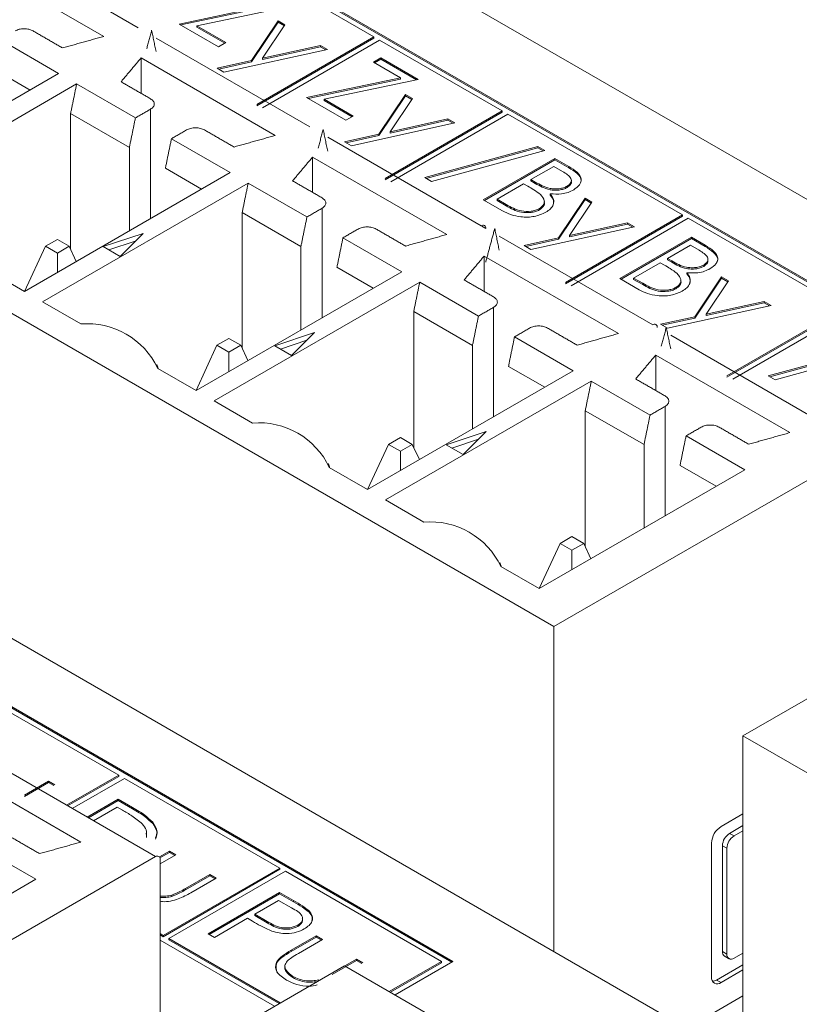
# Model space of a CAD drawing. Header units: inches. Extents: x 0.2 to 16.3, y 0.2 to 11.5.
# Tile 19 of 71: x 2.247 to 2.568, y 2.239 to 2.645. Entities that reach past the tile are written whole.
import ezdxf

# ---------------------------------------------------------------- set-up
doc = ezdxf.new("R2010")
doc.units = ezdxf.units.IN
doc.header["$MEASUREMENT"] = 0

msp = doc.modelspace()

# ---------------------------------------------------------------- linework, layer by layer
at = {"color": 7, "linetype": 'Continuous', "lineweight": 15}
for p, q in [((3.4735517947, 2.0503216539), (2.1795463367, 2.7973351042)), ((2.7415538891, 2.4396232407), (2.1880312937, 2.7591650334)), ((2.7410823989, 2.4393510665), (2.1880312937, 2.7586206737)), ((2.4671031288, 2.3951397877), (1.8756203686, 2.7365955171)), ((2.2324216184, 2.6784719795), (2.2957086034, 2.6419371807)), ((2.3928914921, 2.638180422), (2.3253469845, 2.6771730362)), ((2.28151079, 2.6383479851), (2.2262042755, 2.6702757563)), ((2.3125818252, 2.6434496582), (2.3513815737, 2.6515791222)), ((2.3132736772, 2.6430502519), (2.3513815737, 2.6510347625)), ((2.3586646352, 2.65086362), (2.3198648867, 2.6427341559)), ((2.3288241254, 2.6340731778), (2.3125818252, 2.6434496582)), ((2.3198648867, 2.6427341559), (2.3318459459, 2.6358176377)), ((2.3198648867, 2.6421897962), (2.3198648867, 2.6427341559)), ((2.3198648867, 2.6421897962), (2.3313744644, 2.6355454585)), ((2.3423869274, 2.6283627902), (2.3533764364, 2.6447579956)), ((2.3423869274, 2.6278184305), (2.3533764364, 2.6442136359)), ((2.3562271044, 2.6431123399), (2.3470258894, 2.6293849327)), ((2.3533764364, 2.6447579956), (2.3562271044, 2.6431123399)), ((2.3533764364, 2.6442136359), (2.3533764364, 2.6447579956)), ((2.3533764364, 2.6442136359), (2.3559640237, 2.6427198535)), ((2.303132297, 2.6376515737), (2.366419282, 2.6011167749)), ((2.3446541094, 2.6103335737), (2.3928914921, 2.638180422)), ((2.3446541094, 2.609789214), (2.3928914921, 2.6376360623)), ((2.3928914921, 2.6376360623), (2.3928914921, 2.638180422)), ((2.2629325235, 2.6230159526), (2.2387127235, 2.6369977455)), ((2.3318459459, 2.6358176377), (2.3288241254, 2.6340731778)), ((2.3952485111, 2.6368197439), (2.3470111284, 2.6089728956)), ((2.3470258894, 2.6293849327), (2.3709171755, 2.6346319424)), ((2.3470258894, 2.628840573), (2.3709171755, 2.6340875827)), ((2.3709171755, 2.6346319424), (2.3737737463, 2.6329828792)), ((2.3709171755, 2.6340875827), (2.3709171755, 2.6346319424)), ((2.3709171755, 2.6340875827), (2.3730907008, 2.6328328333)), ((2.4457515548, 2.6076649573), (2.3952485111, 2.6368197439)), ((2.3522214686, 2.5975275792), (2.2969149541, 2.6294553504)), ((2.2969149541, 2.6148842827), (2.2969149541, 2.6294553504)), ((2.3737737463, 2.6329828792), (2.3310904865, 2.6236063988)), ((2.3470258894, 2.628840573), (2.3470258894, 2.6293849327)), ((2.3926601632, 2.6277494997), (2.3956819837, 2.6294939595)), ((2.3956819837, 2.6294939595), (2.4111688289, 2.6205535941)), ((2.3956819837, 2.6289495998), (2.3956819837, 2.6294939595)), ((2.3282339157, 2.625255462), (2.3423869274, 2.6283627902)), ((2.3310904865, 2.6236063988), (2.3282339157, 2.625255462)), ((2.3289170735, 2.6248610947), (2.3423869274, 2.6278184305)), ((2.3423869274, 2.6278184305), (2.3423869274, 2.6283627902)), ((2.403885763, 2.6212690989), (2.3926601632, 2.6277494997)), ((2.3931316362, 2.6274773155), (2.3956819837, 2.6289495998)), ((2.3956819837, 2.6289495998), (2.4104769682, 2.6204086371)), ((2.1781548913, 2.5740748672), (2.2629325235, 2.6230159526)), ((2.2362262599, 2.6248466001), (2.2511649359, 2.616222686)), ((2.3650860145, 2.6131396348), (2.403885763, 2.6212690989)), ((2.403885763, 2.6207247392), (2.403885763, 2.6212690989)), ((2.2703562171, 2.6187303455), (2.1855785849, 2.5697892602)), ((2.2945760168, 2.6047485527), (2.2703562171, 2.6187303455)), ((2.3657778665, 2.6127402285), (2.403885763, 2.6207247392)), ((2.4111688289, 2.6205535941), (2.372369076, 2.6124241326)), ((2.3813283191, 2.603763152), (2.3650860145, 2.6131396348)), ((2.3948911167, 2.5980527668), (2.4058806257, 2.6144479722)), ((2.3948911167, 2.5975084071), (2.4058806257, 2.6139036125)), ((2.4058806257, 2.6144479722), (2.4087312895, 2.6128023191)), ((2.4058806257, 2.6139036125), (2.4058806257, 2.6144479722)), ((2.4058806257, 2.6139036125), (2.408468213, 2.6124098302)), ((3.1529967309, 1.8652691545), (1.8589912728, 2.6122826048)), ((2.372369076, 2.6124241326), (2.3843501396, 2.6055076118)), ((2.372369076, 2.6118797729), (2.372369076, 2.6124241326)), ((2.372369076, 2.6118797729), (2.383878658, 2.6052354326)), ((2.4087312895, 2.6128023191), (2.3995300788, 2.5990749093)), ((2.2678697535, 2.6065792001), (2.2678697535, 2.5506460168)), ((2.2920895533, 2.5925974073), (2.2678697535, 2.6065792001)), ((2.3008123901, 2.6083487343), (2.3008123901, 2.5632427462)), ((2.3843501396, 2.6055076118), (2.3813283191, 2.603763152)), ((2.3975141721, 2.579818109), (2.4457515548, 2.6076649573)), ((2.3975141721, 2.5792737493), (2.4457515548, 2.6071205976)), ((2.4481085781, 2.6063042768), (2.3998711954, 2.5784574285)), ((2.4457515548, 2.6071205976), (2.4457515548, 2.6076649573)), ((2.5200712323, 2.5647611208), (2.4481085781, 2.6063042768)), ((2.4262779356, 2.6026728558), (2.3835946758, 2.5932963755)), ((2.3995300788, 2.5990749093), (2.4234213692, 2.6043219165)), ((2.3995300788, 2.5985305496), (2.4234213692, 2.6037775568)), ((2.4234213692, 2.6043219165), (2.4262779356, 2.6026728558)), ((2.4234213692, 2.6037775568), (2.4234213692, 2.6043219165)), ((2.4234213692, 2.6037775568), (2.4255948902, 2.6025228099)), ((2.3738429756, 2.5968311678), (2.4371299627, 2.5602963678)), ((2.3807381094, 2.5949454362), (2.3948911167, 2.5980527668)), ((2.3814212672, 2.5945510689), (2.3948911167, 2.5975084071)), ((2.3948911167, 2.5975084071), (2.3948911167, 2.5980527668)), ((2.3995300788, 2.5985305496), (2.3995300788, 2.5990749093)), ((2.333643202, 2.5821955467), (2.3094234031, 2.596177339)), ((2.3835946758, 2.5932963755), (2.3807381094, 2.5949454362)), ((2.4138129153, 2.5802129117), (2.4605095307, 2.5929420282)), ((2.4605095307, 2.5929420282), (2.4632952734, 2.5913338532)), ((2.4605095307, 2.5923976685), (2.4605095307, 2.5929420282)), ((2.2920895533, 2.5925974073), (2.2920895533, 2.5582071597)), ((2.4229321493, 2.5567071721), (2.3676256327, 2.5886349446)), ((2.3676256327, 2.5740638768), (2.3676256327, 2.5886349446)), ((2.4144534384, 2.5798431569), (2.4605095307, 2.5923976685)), ((2.4632952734, 2.5913338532), (2.416598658, 2.5786047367)), ((2.4605095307, 2.5923976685), (2.4626547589, 2.5911592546)), ((2.437987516, 2.5710544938), (2.467450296, 2.5880629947)), ((2.4384589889, 2.5707823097), (2.467450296, 2.587518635)), ((2.4670725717, 2.5847921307), (2.4576293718, 2.5793406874)), ((2.4706609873, 2.5827205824), (2.4670725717, 2.5847921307)), ((2.467450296, 2.5880629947), (2.473198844, 2.5847444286)), ((2.467450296, 2.587518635), (2.467450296, 2.5880629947)), ((2.467450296, 2.587518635), (2.473198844, 2.5842000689)), ((2.473198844, 2.5842000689), (2.473198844, 2.5847444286)), ((2.2488655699, 2.5332544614), (2.333643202, 2.5821955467)), ((2.3069369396, 2.5840261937), (2.3218756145, 2.5754022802)), ((2.425471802, 2.2571529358), (1.8719492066, 2.5766947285)), ((2.3410668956, 2.5779099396), (2.2562892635, 2.5289688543)), ((2.3652866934, 2.563928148), (2.3410668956, 2.5779099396)), ((2.416598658, 2.5786047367), (2.4138129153, 2.5802129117)), ((2.4546075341, 2.5775962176), (2.4436534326, 2.5712725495)), ((2.4563604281, 2.5765842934), (2.4546075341, 2.5775962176)), ((2.4576293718, 2.5793406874), (2.4594058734, 2.5783151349)), ((2.4576293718, 2.5787963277), (2.4576293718, 2.5793406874)), ((2.4576293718, 2.5787963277), (2.4594058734, 2.5777707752)), ((2.4594058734, 2.5777707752), (2.4594058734, 2.5783151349)), ((2.4725614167, 2.5760774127), (2.4725614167, 2.5766217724)), ((2.4250003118, 2.2568807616), (1.8719492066, 2.5761503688)), ((2.4655852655, 2.5729292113), (2.4655852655, 2.573473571)), ((2.4459552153, 2.5664548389), (2.437987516, 2.5710544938)), ((2.4436534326, 2.5712725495), (2.4474189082, 2.5690987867)), ((2.4436534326, 2.5707281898), (2.4436534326, 2.5712725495)), ((2.4436534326, 2.5707281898), (2.4474189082, 2.568554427)), ((2.4474189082, 2.568554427), (2.4474189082, 2.5690987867)), ((2.4689258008, 2.5553134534), (2.4799153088, 2.5717086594)), ((2.4689258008, 2.5547690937), (2.4799153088, 2.5711642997)), ((2.4827659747, 2.570063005), (2.4735647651, 2.5563355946)), ((2.4799153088, 2.5717086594), (2.4827659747, 2.570063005)), ((2.4799153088, 2.5711642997), (2.4799153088, 2.5717086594)), ((2.4799153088, 2.5711642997), (2.4825028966, 2.5696705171)), ((2.3385804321, 2.5657587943), (2.3385804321, 2.5098256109)), ((2.3628002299, 2.5517770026), (2.3385804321, 2.5657587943)), ((2.3715230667, 2.5675283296), (2.3715230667, 2.5224223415)), ((2.4610820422, 2.5668338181), (2.4610820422, 2.5673781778)), ((2.4718338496, 2.5369142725), (2.5200712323, 2.5647611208)), ((2.4718338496, 2.5363699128), (2.5200712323, 2.5642167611)), ((2.5200712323, 2.5642167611), (2.5200712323, 2.5647611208)), ((2.4735647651, 2.5563355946), (2.4974560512, 2.5615826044)), ((2.4735647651, 2.5557912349), (2.4974560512, 2.5610382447)), ((2.5224282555, 2.5634004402), (2.4741908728, 2.5355535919)), ((2.4974560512, 2.5615826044), (2.5003126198, 2.5599335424)), ((2.4974560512, 2.5610382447), (2.4974560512, 2.5615826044)), ((2.4974560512, 2.5610382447), (2.4996295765, 2.5597834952)), ((2.5866591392, 2.5263207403), (2.5224282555, 2.5634004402)), ((2.2977501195, 2.5571893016), (2.2812776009, 2.5516990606)), ((2.2882397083, 2.5476799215), (2.2977501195, 2.5571893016)), ((2.4374380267, 2.5601181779), (2.4389858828, 2.5592246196)), ((2.5003126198, 2.5599335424), (2.45762936, 2.5505570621)), ((2.4735647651, 2.5557912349), (2.4735647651, 2.5563355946)), ((2.2623947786, 2.5547112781), (2.2574932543, 2.5518816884)), ((2.2672963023, 2.5518816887), (2.2623947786, 2.5547112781)), ((2.2945350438, 2.5539745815), (2.2836311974, 2.5503403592)), ((2.4043538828, 2.5413751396), (2.3801340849, 2.5553569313)), ((2.444553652, 2.5560107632), (2.5078406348, 2.5194759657)), ((2.4547727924, 2.5522061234), (2.4689258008, 2.5553134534)), ((2.45762936, 2.5505570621), (2.4547727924, 2.5522061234)), ((2.4554559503, 2.5518117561), (2.4689258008, 2.5547690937)), ((2.4689258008, 2.5547690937), (2.4689258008, 2.5553134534)), ((2.4942689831, 2.5385638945), (2.5237317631, 2.5555723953)), ((2.494740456, 2.5382917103), (2.5237317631, 2.5550280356)), ((2.5233540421, 2.5523015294), (2.5139108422, 2.5468500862)), ((2.5269424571, 2.5502299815), (2.5233540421, 2.5523015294)), ((2.5237317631, 2.5555723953), (2.5294803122, 2.5522538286)), ((2.5237317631, 2.5550280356), (2.5237317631, 2.5555723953)), ((2.5237317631, 2.5550280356), (2.5294803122, 2.5517094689)), ((2.5294803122, 2.5517094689), (2.5294803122, 2.5522538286)), ((2.2488523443, 2.5332621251), (2.2574932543, 2.5518816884)), ((2.2574932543, 2.5518816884), (2.262394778, 2.5490520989)), ((2.262394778, 2.5490520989), (2.2672963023, 2.5518816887)), ((2.2623947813, 2.5410647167), (2.262394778, 2.5490520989)), ((2.2702198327, 2.5455820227), (2.2672963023, 2.5518816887)), ((2.2812776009, 2.5516990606), (2.2882397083, 2.5476799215)), ((2.3628002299, 2.5517770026), (2.3628002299, 2.5173867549)), ((2.49364283, 2.5158867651), (2.4383363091, 2.54781454)), ((2.4383363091, 2.5332434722), (2.4383363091, 2.54781454)), ((2.5108890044, 2.5451056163), (2.499934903, 2.5387819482)), ((2.5126418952, 2.544093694), (2.5108890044, 2.5451056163)), ((2.5139108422, 2.5468500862), (2.5156873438, 2.5458245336)), ((2.5139108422, 2.5463057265), (2.5139108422, 2.5468500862)), ((2.5139108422, 2.5463057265), (2.5156873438, 2.5452801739)), ((2.5156873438, 2.5452801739), (2.5156873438, 2.5458245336)), ((2.5288428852, 2.5435868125), (2.5288428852, 2.5441311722)), ((2.2330749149, 2.5423702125), (2.2488655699, 2.5332544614)), ((2.3195762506, 2.4924340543), (2.4043538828, 2.5413751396)), ((2.3776476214, 2.5432057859), (2.3925862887, 2.5345818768)), ((2.521866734, 2.5404386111), (2.521866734, 2.5409829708)), ((2.411777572, 2.537089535), (2.3269999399, 2.4881484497)), ((2.4359973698, 2.5231077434), (2.411777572, 2.537089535)), ((2.5022366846, 2.5339642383), (2.4942689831, 2.5385638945)), ((2.499934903, 2.5387819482), (2.5037003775, 2.536608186)), ((2.499934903, 2.5382375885), (2.499934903, 2.5387819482)), ((2.499934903, 2.5382375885), (2.5037003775, 2.5360638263)), ((2.5037003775, 2.5360638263), (2.5037003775, 2.536608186)), ((2.5252072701, 2.5228228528), (2.5361967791, 2.5392180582)), ((2.5252072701, 2.5222784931), (2.5361967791, 2.5386736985)), ((2.5390474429, 2.537572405), (2.5298462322, 2.5238449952)), ((2.5361967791, 2.5392180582), (2.5390474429, 2.537572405)), ((2.5361967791, 2.5386736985), (2.5361967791, 2.5392180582)), ((2.5361967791, 2.5386736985), (2.5387843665, 2.5371799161)), ((2.5173635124, 2.5343432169), (2.5173635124, 2.5348875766)), ((2.2562892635, 2.5289688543), (2.2720799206, 2.519853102)), ((2.5298462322, 2.5238449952), (2.5537375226, 2.5290920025)), ((2.5298462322, 2.5233006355), (2.5537375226, 2.5285476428)), ((2.5537375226, 2.5290920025), (2.5565940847, 2.5274429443)), ((2.5537375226, 2.5285476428), (2.5537375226, 2.5290920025)), ((2.5537375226, 2.5285476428), (2.5559110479, 2.5272928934)), ((2.4092911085, 2.5249383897), (2.4092911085, 2.4690052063)), ((2.4335109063, 2.510956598), (2.4092911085, 2.5249383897)), ((2.4422337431, 2.526707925), (2.4422337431, 2.4816019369)), ((2.5565940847, 2.5274429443), (2.5139108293, 2.5180664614)), ((2.5298462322, 2.5233006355), (2.5298462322, 2.5238449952)), ((2.5384217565, 2.498473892), (2.5866591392, 2.5263207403)), ((2.5384217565, 2.4979295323), (2.5866591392, 2.5257763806)), ((2.5890161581, 2.5249600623), (2.5407787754, 2.497113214)), ((2.5110542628, 2.5197155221), (2.5252072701, 2.5228228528)), ((2.5139108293, 2.5180664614), (2.5110542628, 2.5197155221)), ((2.5117374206, 2.5193211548), (2.5252072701, 2.5222784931)), ((2.5252072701, 2.5222784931), (2.5252072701, 2.5228228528)), ((2.3684607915, 2.5163688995), (2.3519882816, 2.5108786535)), ((2.3589503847, 2.5068595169), (2.3684607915, 2.5163688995)), ((2.3331054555, 2.5138908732), (2.3282039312, 2.5110612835)), ((2.3380069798, 2.5110612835), (2.3331054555, 2.5138908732)), ((2.3652457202, 2.5131541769), (2.3543418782, 2.5095199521)), ((2.4750645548, 2.5005547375), (2.450844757, 2.5145365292)), ((2.5152643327, 2.5151903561), (2.5951618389, 2.4690665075)), ((2.3195630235, 2.4924417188), (2.3282039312, 2.5110612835)), ((2.3282039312, 2.5110612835), (2.3331054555, 2.5082316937)), ((2.3331054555, 2.5082316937), (2.3380069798, 2.5110612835)), ((2.3331054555, 2.5002443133), (2.3331054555, 2.5082316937)), ((2.3409305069, 2.5047616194), (2.3380069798, 2.5110612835)), ((2.3519882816, 2.5108786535), (2.3589503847, 2.5068595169)), ((2.4335109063, 2.510956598), (2.4335109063, 2.4765663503)), ((2.5554609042, 2.4984412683), (2.6021575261, 2.511170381)), ((2.5561014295, 2.4980715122), (2.6021575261, 2.5106260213)), ((2.6049432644, 2.5095622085), (2.5582466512, 2.4968330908)), ((2.5643535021, 2.475066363), (2.5090469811, 2.5069941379)), ((2.5090469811, 2.4924230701), (2.5090469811, 2.5069941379)), ((2.3037855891, 2.5015498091), (2.3195762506, 2.4924340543)), ((2.3902869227, 2.4516136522), (2.4750645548, 2.5005547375)), ((2.4483582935, 2.5023853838), (2.4632969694, 2.4937614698)), ((2.4824882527, 2.4962691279), (2.3977106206, 2.4473280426)), ((2.5067080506, 2.4822873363), (2.4824882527, 2.4962691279)), ((2.5582466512, 2.4968330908), (2.5554609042, 2.4984412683)), ((2.3269999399, 2.4881484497), (2.3427906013, 2.4790326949)), ((2.4800017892, 2.4841179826), (2.4800017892, 2.4281847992)), ((2.504221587, 2.4701361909), (2.4800017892, 2.4841179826)), ((2.5129444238, 2.4858875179), (2.5129444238, 2.4407815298)), ((2.4391714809, 2.4755484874), (2.4226989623, 2.4700582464)), ((2.4296610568, 2.4660391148), (2.4391714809, 2.4755484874)), ((2.4038161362, 2.4730704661), (2.3989146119, 2.4702408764)), ((2.4087176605, 2.4702408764), (2.4038161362, 2.4730704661)), ((2.4359564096, 2.4723337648), (2.4250525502, 2.46869955)), ((2.5457752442, 2.4597343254), (2.5215554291, 2.4737161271)), ((2.3989146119, 2.4702408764), (2.3902736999, 2.4516213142)), ((2.3989146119, 2.4702408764), (2.4038161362, 2.4674112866)), ((2.4038161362, 2.4674112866), (2.4087176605, 2.4702408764)), ((2.4038161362, 2.4594239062), (2.4038161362, 2.4674112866)), ((2.4116411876, 2.4639412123), (2.4087176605, 2.4702408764)), ((2.4226989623, 2.4700582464), (2.4296610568, 2.4660391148)), ((2.4671031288, 2.3951397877), (2.5951618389, 2.4690665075)), ((2.504221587, 2.4701361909), (2.504221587, 2.4357459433)), ((2.3744962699, 2.460729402), (2.3902869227, 2.4516136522)), ((2.460997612, 2.4107932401), (2.5457752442, 2.4597343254)), ((2.5190689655, 2.4615649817), (2.5340076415, 2.4529410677)), ((2.3977106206, 2.4473280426), (2.4135012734, 2.4382122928)), ((2.4745268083, 2.432250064), (2.469625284, 2.4294204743)), ((2.4794283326, 2.4294204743), (2.4745268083, 2.432250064)), ((2.469625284, 2.4294204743), (2.4609843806, 2.4108009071)), ((2.469625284, 2.4294204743), (2.4745268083, 2.4265908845)), ((2.4745268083, 2.4265908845), (2.4794283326, 2.4294204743)), ((2.4745268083, 2.4186035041), (2.4745268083, 2.4265908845)), ((2.4823518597, 2.4231208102), (2.4794283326, 2.4294204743)), ((2.5450147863, 2.3501623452), (2.6730734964, 2.424089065)), ((2.4452069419, 2.4199089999), (2.460997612, 2.4107932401)), ((2.4671031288, 2.2612271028), (2.4671031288, 2.3951397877)), ((2.2876857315, 2.33397378), (2.2063461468, 2.3809301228)), ((3.1364975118, 2.0087066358), (2.5450147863, 2.3501623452)), ((2.5450147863, 2.3501623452), (2.5450147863, 2.2162496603)), ((2.2229935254, 2.3464660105), (2.3028910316, 2.3003421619)), ((2.2720826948, 2.3063420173), (2.2167761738, 2.3382697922)), ((2.266159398, 2.3215468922), (2.2876857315, 2.33397378)), ((2.2666308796, 2.321274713), (2.2876857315, 2.3334294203)), ((2.2876857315, 2.3334294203), (2.2876857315, 2.33397378)), ((2.2488003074, 2.325639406), (2.258786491, 2.3314043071)), ((2.2488003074, 2.3250950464), (2.258786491, 2.3308599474)), ((2.258786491, 2.3314043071), (2.2614305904, 2.329877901)), ((2.258786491, 2.3308599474), (2.258786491, 2.3314043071)), ((2.258786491, 2.3308599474), (2.2609591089, 2.3296057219)), ((2.2900427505, 2.3326131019), (2.268516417, 2.3201862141)), ((2.3540486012, 2.2956633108), (2.2900427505, 2.3326131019)), ((2.2747102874, 2.3166105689), (2.2874938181, 2.3239903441)), ((2.2751817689, 2.3163383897), (2.2874938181, 2.3234459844)), ((2.2874938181, 2.3239903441), (2.2934430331, 2.3205559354)), ((2.2874938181, 2.3234459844), (2.2874938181, 2.3239903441)), ((2.2874938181, 2.3234459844), (2.2934430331, 2.3200115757)), ((2.2871160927, 2.3207194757), (2.2773543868, 2.3150841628)), ((2.2891876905, 2.3195235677), (2.2871160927, 2.3207194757)), ((2.2934430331, 2.3200115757), (2.2934430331, 2.3205559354)), ((2.5359726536, 2.3127376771), (2.5450147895, 2.317957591)), ((2.301729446, 2.3140013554), (2.301729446, 2.3145457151)), ((2.5394806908, 2.3099402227), (2.5450147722, 2.3131349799)), ((2.5413366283, 2.3088688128), (2.5394806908, 2.3099402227)), ((2.5450147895, 2.3109921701), (2.5413366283, 2.3088688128)), ((2.2535044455, 2.2910099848), (2.2292846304, 2.3049917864)), ((2.5320604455, 2.2507023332), (2.5320604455, 2.3059615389)), ((2.5365465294, 2.2612709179), (2.5365465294, 2.3048581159)), ((2.5365465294, 2.3048581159), (2.5384024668, 2.303786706)), ((2.3044843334, 2.3002178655), (2.3086465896, 2.3026206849)), ((2.3046837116, 2.2997886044), (2.3086465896, 2.3020763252)), ((2.311290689, 2.3010942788), (2.3047469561, 2.2973166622)), ((2.3086465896, 2.3026206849), (2.311290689, 2.3010942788)), ((2.3086465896, 2.3020763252), (2.3086465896, 2.3026206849)), ((2.3086465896, 2.3020763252), (2.3108191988, 2.3008221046)), ((2.5384024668, 2.303786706), (2.5384024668, 2.260199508)), ((2.1748323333, 2.2264154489), (2.3028910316, 2.3003421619)), ((2.3047469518, 2.2992704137), (2.3047469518, 2.2328327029)), ((2.3059801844, 2.2679140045), (2.3540486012, 2.2956633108)), ((2.3059801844, 2.2673696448), (2.3540486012, 2.2951189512)), ((2.3564056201, 2.2943026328), (2.3083372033, 2.2665533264)), ((2.3152804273, 2.2872612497), (2.325266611, 2.2930261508)), ((2.3152804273, 2.28671689), (2.325266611, 2.2924817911)), ((2.325266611, 2.2930261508), (2.3279107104, 2.2914997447)), ((2.325266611, 2.2924817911), (2.325266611, 2.2930261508)), ((2.325266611, 2.2924817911), (2.3274392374, 2.2912275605)), ((2.3540486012, 2.2951189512), (2.3540486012, 2.2956633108)), ((2.4207577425, 2.2571529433), (2.3564056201, 2.2943026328)), ((2.1687268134, 2.2420688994), (2.2535044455, 2.2910099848)), ((2.3279107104, 2.2914997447), (2.3174287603, 2.2854486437)), ((2.3095967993, 2.28394006), (2.3095967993, 2.2844844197)), ((2.3152804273, 2.28671689), (2.3152804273, 2.2872612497)), ((2.3245111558, 2.2686036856), (2.353973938, 2.2856121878)), ((2.3249826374, 2.2683315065), (2.353973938, 2.2850678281)), ((2.353973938, 2.2856121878), (2.3597520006, 2.2822765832)), ((2.353973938, 2.2850678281), (2.353973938, 2.2856121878)), ((2.353973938, 2.2850678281), (2.3597520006, 2.2817322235)), ((2.3535962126, 2.2823413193), (2.3437752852, 2.2766718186)), ((2.3589847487, 2.2792305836), (2.3535962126, 2.2823413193)), ((2.3597520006, 2.2817322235), (2.3597520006, 2.2822765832)), ((2.3437752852, 2.2766718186), (2.3488687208, 2.2736564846)), ((2.3437752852, 2.2761274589), (2.3437752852, 2.2766718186)), ((2.3660199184, 2.2776027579), (2.3660199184, 2.2781471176)), ((2.3407534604, 2.2749273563), (2.3271552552, 2.2670772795)), ((2.3428604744, 2.273711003), (2.3407534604, 2.2749273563)), ((2.3437752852, 2.2761274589), (2.3488687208, 2.2731121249)), ((2.3488687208, 2.2731121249), (2.3488687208, 2.2736564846)), ((2.3615462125, 2.2715584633), (2.3615462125, 2.272102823)), ((2.3047469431, 2.2686259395), (2.3059801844, 2.2679140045)), ((2.3047469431, 2.2680815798), (2.3059801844, 2.2673696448)), ((2.3271552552, 2.2670772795), (2.3245111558, 2.2686036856)), ((2.3047469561, 2.2659045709), (2.3519035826, 2.2386816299)), ((2.3059801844, 2.2673696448), (2.3059801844, 2.2679140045)), ((2.3083372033, 2.2665533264), (2.3542606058, 2.2400423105)), ((2.3083372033, 2.2660089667), (2.3083372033, 2.2665533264)), ((2.3083372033, 2.2660089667), (2.3537891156, 2.2397701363)), ((2.3587958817, 2.2617927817), (2.3690830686, 2.2677314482)), ((2.3587958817, 2.261248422), (2.3690830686, 2.2671870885)), ((2.371727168, 2.2662050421), (2.3617409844, 2.260440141)), ((2.3690830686, 2.2677314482), (2.371727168, 2.2662050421)), ((2.3690830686, 2.2671870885), (2.3690830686, 2.2677314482)), ((2.3690830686, 2.2671870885), (2.3712556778, 2.2659328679)), ((2.3587958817, 2.261248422), (2.3587958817, 2.2617927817)), ((2.5384024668, 2.260199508), (2.5365465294, 2.2612709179)), ((2.5413366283, 2.258505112), (2.5450147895, 2.2606284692)), ((2.3757169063, 2.2523720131), (2.3857030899, 2.2581369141)), ((2.3757169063, 2.2518276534), (2.3857030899, 2.2575925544)), ((2.3857030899, 2.2581369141), (2.3883471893, 2.256610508)), ((2.3857030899, 2.2575925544), (2.3857030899, 2.2581369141)), ((2.3857030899, 2.2575925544), (2.3878757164, 2.2563383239)), ((2.399231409, 2.2447260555), (2.4207577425, 2.2571529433)), ((2.3997028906, 2.2444538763), (2.4207577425, 2.2566085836)), ((2.4015884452, 2.2433653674), (2.425471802, 2.2571529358)), ((2.4207577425, 2.2566085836), (2.4207577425, 2.2571529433)), ((2.2527439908, 2.1814380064), (2.3808026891, 2.2553647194)), ((2.3808026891, 2.2553647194), (2.4607001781, 2.2092408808)), ((2.5341167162, 2.2495145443), (2.5450147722, 2.2558058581)), ((2.5450147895, 2.2536630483), (2.5359726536, 2.2484431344)), ((2.3594923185, 2.2504818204), (2.3594923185, 2.2510261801)), ((2.3700332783, 2.2491476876), (2.3700332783, 2.2495951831)), ((2.5359726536, 2.2484431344), (2.5341167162, 2.2495145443)), ((2.5450147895, 2.2429472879), (2.521891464, 2.2295984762))]:
    msp.add_line(p, q, dxfattribs=at)
for centre, radius, start, end in [((2.4378544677, 2.5594081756), 0.0011462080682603, 350.7848636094, 129.2043846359), ((2.274743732, 2.4878549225), 0.0321088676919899, 25.2465423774, 94.7588341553), ((2.5085651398, 2.5185877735), 0.0011462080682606, 350.7848636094, 129.2043846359), ((2.3454544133, 2.4470345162), 0.0321088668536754, 25.2465413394, 94.7588351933), ((2.4161650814, 2.4062141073), 0.0321088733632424, 25.2465493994, 94.7588271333), ((2.5405542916, 2.3055750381), 0.0085026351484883, 122.6053320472, 177.3946312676), ((2.5429169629, 2.3045682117), 0.0063770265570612, 122.6055079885, 177.394394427), ((2.5447729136, 2.3034967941), 0.0063770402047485, 122.6055715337, 177.3943308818), ((2.30361554, 2.2994539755), 0.0011462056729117, 350.784548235, 129.2047000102), ((2.5386240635, 2.2610664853), 0.0020875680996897, 174.3800986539, 234.3013474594), ((2.5401912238, 2.2599093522), 0.0018121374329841, 170.7862565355, 309.2032839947), ((2.5344454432, 2.2503154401), 0.0024161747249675, 170.7857720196, 309.2035858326), ((2.5322576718, 2.2524655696), 0.0034877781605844, 272.9767262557, 302.2095161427)]:
    msp.add_arc(centre, radius, start, end, dxfattribs=at)
for points in [[(2.737285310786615, 3.431570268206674), (0.891265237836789, 2.365885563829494)], [(2.26452908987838, 2.633580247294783), (2.252372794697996, 2.640597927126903)], [(2.281510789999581, 2.638347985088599), (2.26452908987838, 2.633580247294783)], [(2.301276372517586, 2.640865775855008), (2.299230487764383, 2.633229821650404)], [(2.303065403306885, 2.632122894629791), (2.301276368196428, 2.640865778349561)], [(2.288656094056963, 2.61965202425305), (2.296914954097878, 2.629455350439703)], [(2.270356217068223, 2.618730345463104), (2.26786975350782, 2.606579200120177)], [(2.300812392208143, 2.612634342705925), (2.288656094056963, 2.61965202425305)], [(2.294576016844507, 2.604748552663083), (2.300812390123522, 2.608348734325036)], [(2.292089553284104, 2.592597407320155), (2.294576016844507, 2.604748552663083)], [(2.315659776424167, 2.599777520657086), (2.309423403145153, 2.596177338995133)], [(2.335239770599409, 2.592759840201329), (2.323083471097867, 2.599777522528)], [(2.35222146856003, 2.59752757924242), (2.335239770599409, 2.592759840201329)], [(2.371987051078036, 2.60004537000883), (2.369890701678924, 2.592221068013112)], [(2.373826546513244, 2.591055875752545), (2.371987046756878, 2.600045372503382)], [(2.309423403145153, 2.596177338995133), (2.30693693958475, 2.584026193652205)], [(2.359366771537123, 2.578831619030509), (2.367625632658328, 2.588634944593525)], [(2.341066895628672, 2.577909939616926), (2.338580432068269, 2.565758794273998)], [(2.371523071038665, 2.571813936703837), (2.359366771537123, 2.578831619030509)], [(2.365286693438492, 2.563928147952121), (2.371523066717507, 2.567528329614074)], [(2.36280022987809, 2.551777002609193), (2.365286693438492, 2.563928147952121)], [(2.386370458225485, 2.558957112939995), (2.380134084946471, 2.555356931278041)], [(2.405950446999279, 2.551939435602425), (2.393794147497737, 2.558957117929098)], [(2.422932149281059, 2.556707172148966), (2.405950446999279, 2.551939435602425)], [(2.442697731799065, 2.559224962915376), (2.438968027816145, 2.545304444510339)], [(2.444537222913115, 2.550235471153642), (2.442697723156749, 2.559224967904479)], [(2.380134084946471, 2.555356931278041), (2.377647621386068, 2.543205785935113)], [(2.430077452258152, 2.538011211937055), (2.438336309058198, 2.547814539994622)], [(2.411777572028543, 2.537089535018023), (2.40929110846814, 2.524938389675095)], [(2.442233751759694, 2.530993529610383), (2.430077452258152, 2.538011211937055)], [(2.435997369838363, 2.523107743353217), (2.442233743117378, 2.526707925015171)], [(2.43351090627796, 2.510956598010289), (2.435997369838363, 2.523107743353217)], [(2.457081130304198, 2.518136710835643), (2.450844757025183, 2.51453652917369)], [(2.476661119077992, 2.511119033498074), (2.464504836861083, 2.51813670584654)], [(2.493642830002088, 2.515886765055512), (2.476661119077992, 2.511119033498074)], [(2.513408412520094, 2.518404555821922), (2.511340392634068, 2.510686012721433)], [(2.515219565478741, 2.509553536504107), (2.513408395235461, 2.518404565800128)], [(2.450844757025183, 2.51453652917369), (2.448358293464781, 2.502385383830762)], [(2.500788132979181, 2.497190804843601), (2.50904698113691, 2.50699413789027)], [(2.303932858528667, 2.50146479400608), (2.303352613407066, 2.503201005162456)], [(2.482488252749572, 2.496269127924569), (2.480001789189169, 2.484117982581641)], [(2.512944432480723, 2.490173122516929), (2.500788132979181, 2.497190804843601)], [(2.506708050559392, 2.482287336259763), (2.512944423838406, 2.485887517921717)], [(2.50422158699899, 2.470136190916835), (2.506708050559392, 2.482287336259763)], [(2.52779180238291, 2.477316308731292), (2.521555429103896, 2.473716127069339)], [(2.547371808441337, 2.470298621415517), (2.535215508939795, 2.477316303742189)], [(2.564353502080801, 2.475066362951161), (2.547371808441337, 2.470298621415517)], [(2.521555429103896, 2.473716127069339), (2.519068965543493, 2.461564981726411)], [(2.374643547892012, 2.460644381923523), (2.374063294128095, 2.462380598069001)], [(2.445354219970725, 2.419823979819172), (2.444773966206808, 2.421560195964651)], [(2.255101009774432, 2.301574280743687), (2.24294471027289, 2.308591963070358)], [(2.299181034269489, 2.308255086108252), (2.299057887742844, 2.309998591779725)], [(2.272082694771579, 2.306342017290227), (2.255101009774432, 2.301574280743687)], [(2.53740609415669, 2.259371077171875), (2.539262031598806, 2.258299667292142)]]:
    msp.add_open_spline(points, degree=1, dxfattribs=at)
for points, knots in [([(2.252372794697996, 2.640597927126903), (2.25183060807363, 2.640846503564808), (2.250746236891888, 2.641343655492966), (2.248660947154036, 2.64155642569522), (2.24657565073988, 2.641343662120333), (2.245491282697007, 2.640846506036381), (2.244949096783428, 2.640597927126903)], [0, 0, 0, 0, 0.2500003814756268, 0.4999998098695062, 0.7499990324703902, 1, 1, 1, 1]), ([(2.300812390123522, 2.608348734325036), (2.301242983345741, 2.608661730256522), (2.302104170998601, 2.609287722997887), (2.302472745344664, 2.610491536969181), (2.302104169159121, 2.61169535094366), (2.301242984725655, 2.61232134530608), (2.300812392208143, 2.612634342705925)], [0, 0, 0, 0, 0.2499996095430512, 0.4999999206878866, 0.7499997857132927, 1, 1, 1, 1]), ([(2.323083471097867, 2.599777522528), (2.322541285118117, 2.600026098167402), (2.321456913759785, 2.60052324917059), (2.319371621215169, 2.600736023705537), (2.317286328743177, 2.600523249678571), (2.316201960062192, 2.600026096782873), (2.315659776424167, 2.599777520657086)], [0, 0, 0, 0, 0.2500001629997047, 0.5000000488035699, 0.7500003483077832, 1, 1, 1, 1]), ([(2.473198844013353, 2.58474442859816), (2.474433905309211, 2.584000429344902), (2.476892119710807, 2.582519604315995), (2.478711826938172, 2.579735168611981), (2.477891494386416, 2.577028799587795), (2.476136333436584, 2.575760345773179), (2.475258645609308, 2.575126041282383)], [0, 0, 0, 0, 0.2813175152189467, 0.55992262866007, 0.7799343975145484, 1, 1, 1, 1]), ([(2.472561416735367, 2.576621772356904), (2.473200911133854, 2.577089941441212), (2.474162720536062, 2.5777940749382), (2.47435544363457, 2.578981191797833), (2.473853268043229, 2.580723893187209), (2.47207866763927, 2.581833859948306), (2.470660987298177, 2.582720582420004)], [0, 0, 0, 0, 0.2492833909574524, 0.374926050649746, 0.5006453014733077, 0.9999999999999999, 0.9999999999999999, 0.9999999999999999, 0.9999999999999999]), ([(2.473198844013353, 2.584200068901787), (2.474402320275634, 2.583459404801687), (2.476797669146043, 2.581985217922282), (2.478679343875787, 2.579623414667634), (2.478139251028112, 2.578298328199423), (2.478006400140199, 2.57797238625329)], [0, 0, 0, 0, 0.4322578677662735, 0.8603479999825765, 1, 1, 1, 1]), ([(2.461524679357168, 2.573200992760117), (2.460626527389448, 2.573865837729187), (2.459021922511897, 2.575053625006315), (2.457174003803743, 2.576116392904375), (2.456360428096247, 2.576584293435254)], [0, 0, 0, 0, 0.5597340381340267, 1, 1, 1, 1]), ([(2.459405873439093, 2.578315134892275), (2.461260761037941, 2.577249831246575), (2.463582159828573, 2.57591659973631), (2.467356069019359, 2.575461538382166), (2.469267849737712, 2.575541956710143), (2.471104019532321, 2.575905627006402), (2.472075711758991, 2.57638310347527), (2.472561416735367, 2.576621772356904)], [0, 0, 0, 0, 0.4986071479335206, 0.6240087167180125, 0.749401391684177, 0.8747370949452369, 1, 1, 1, 1]), ([(2.459405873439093, 2.577770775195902), (2.461260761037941, 2.576705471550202), (2.463582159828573, 2.575372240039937), (2.467356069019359, 2.574917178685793), (2.469267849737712, 2.57499759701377), (2.471104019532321, 2.57536126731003), (2.472075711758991, 2.575838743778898), (2.472561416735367, 2.576077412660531)], [0, 0, 0, 0, 0.4986071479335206, 0.6240087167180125, 0.749401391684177, 0.8747370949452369, 1, 1, 1, 1]), ([(2.472561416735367, 2.576077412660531), (2.47318975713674, 2.576544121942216), (2.474134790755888, 2.577246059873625), (2.474365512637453, 2.57826401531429), (2.474230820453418, 2.578666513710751), (2.474192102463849, 2.578782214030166)], [0, 0, 0, 0, 0.5857044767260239, 0.8809085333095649, 1, 1, 1, 1]), ([(2.461082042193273, 2.567378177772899), (2.461715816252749, 2.567846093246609), (2.462984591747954, 2.568782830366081), (2.463383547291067, 2.570980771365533), (2.462229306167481, 2.572359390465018), (2.461524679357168, 2.573200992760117)], [0, 0, 0, 0, 0.2799432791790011, 0.560428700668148, 0.9999999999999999, 0.9999999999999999, 0.9999999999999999, 0.9999999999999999]), ([(2.465585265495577, 2.573473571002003), (2.466110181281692, 2.572757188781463), (2.467157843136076, 2.571327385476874), (2.46704082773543, 2.569116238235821), (2.465796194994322, 2.567234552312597), (2.464416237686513, 2.566312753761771), (2.463726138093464, 2.565851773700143)], [0, 0, 0, 0, 0.2803826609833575, 0.5596063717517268, 0.77976458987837, 1, 1, 1, 1]), ([(2.475258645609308, 2.575126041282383), (2.474513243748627, 2.57475352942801), (2.473022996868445, 2.574008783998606), (2.469688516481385, 2.573206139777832), (2.4671394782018, 2.573372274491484), (2.465585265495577, 2.573473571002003)], [0, 0, 0, 0, 0.2808686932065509, 0.561527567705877, 1, 1, 1, 1]), ([(2.465585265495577, 2.57292921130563), (2.466150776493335, 2.572211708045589), (2.467113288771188, 2.570990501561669), (2.466900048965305, 2.569664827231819), (2.466812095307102, 2.569118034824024)], [0, 0, 0, 0, 0.5875363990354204, 1, 1, 1, 1]), ([(2.371523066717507, 2.567528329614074), (2.371953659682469, 2.567841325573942), (2.372814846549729, 2.568467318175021), (2.373183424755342, 2.569671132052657), (2.372814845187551, 2.570874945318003), (2.37195366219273, 2.571500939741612), (2.371523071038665, 2.571813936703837)], [0, 0, 0, 0, 0.2499996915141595, 0.4999999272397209, 0.7500001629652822, 1, 1, 1, 1]), ([(2.447418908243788, 2.569098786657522), (2.449346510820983, 2.567988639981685), (2.452236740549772, 2.566324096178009), (2.457037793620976, 2.566163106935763), (2.459563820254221, 2.566640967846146), (2.460576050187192, 2.567132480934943), (2.461082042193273, 2.567378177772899)], [0, 0, 0, 0, 0.4993598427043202, 0.7487355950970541, 0.8743983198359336, 0.9999999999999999, 0.9999999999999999, 0.9999999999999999, 0.9999999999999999]), ([(2.447418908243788, 2.568554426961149), (2.449346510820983, 2.567444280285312), (2.452236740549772, 2.565779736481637), (2.457037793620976, 2.565618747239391), (2.459563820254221, 2.566096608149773), (2.460576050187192, 2.56658812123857), (2.461082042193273, 2.566833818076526)], [0, 0, 0, 0, 0.4993598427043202, 0.7487355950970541, 0.8743983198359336, 0.9999999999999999, 0.9999999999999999, 0.9999999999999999, 0.9999999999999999]), ([(2.461082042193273, 2.566833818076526), (2.461687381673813, 2.567297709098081), (2.462899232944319, 2.568226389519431), (2.463427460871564, 2.569547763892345), (2.463050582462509, 2.570141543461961), (2.463023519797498, 2.570184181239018)], [0, 0, 0, 0, 0.4808966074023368, 0.9627245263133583, 1, 1, 1, 1]), ([(2.463726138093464, 2.565851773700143), (2.462230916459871, 2.565190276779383), (2.45923848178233, 2.563866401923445), (2.45378648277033, 2.563779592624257), (2.449244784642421, 2.564760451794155), (2.447052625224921, 2.565889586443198), (2.445955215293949, 2.566454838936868)], [0, 0, 0, 0, 0.2791410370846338, 0.5586538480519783, 0.7790591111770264, 0.9999999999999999, 0.9999999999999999, 0.9999999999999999, 0.9999999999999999]), ([(2.393794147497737, 2.558957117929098), (2.393251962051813, 2.559205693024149), (2.392167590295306, 2.55970284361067), (2.390082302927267, 2.559915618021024), (2.387997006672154, 2.559702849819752), (2.38691264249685, 2.55920569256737), (2.386370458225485, 2.558957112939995)], [0, 0, 0, 0, 0.2499998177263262, 0.5000000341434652, 0.749999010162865, 1, 1, 1, 1]), ([(2.529480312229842, 2.552253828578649), (2.53071537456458, 2.551509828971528), (2.533173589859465, 2.550029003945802), (2.534993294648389, 2.547244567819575), (2.534172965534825, 2.544538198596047), (2.532417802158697, 2.543269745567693), (2.531540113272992, 2.542635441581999)], [0, 0, 0, 0, 0.2813176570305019, 0.5599226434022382, 0.7799344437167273, 1, 1, 1, 1]), ([(2.528842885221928, 2.544131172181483), (2.529482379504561, 2.544599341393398), (2.530444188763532, 2.545303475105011), (2.530636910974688, 2.546490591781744), (2.530134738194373, 2.54823329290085), (2.528360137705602, 2.549343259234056), (2.526942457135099, 2.550229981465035)], [0, 0, 0, 0, 0.2492834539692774, 0.3749261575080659, 0.5006453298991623, 1, 1, 1, 1]), ([(2.529480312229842, 2.551709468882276), (2.530683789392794, 2.5509688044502), (2.533079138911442, 2.549494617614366), (2.534960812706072, 2.547132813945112), (2.534420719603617, 2.545807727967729), (2.534287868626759, 2.545481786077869)], [0, 0, 0, 0, 0.4322580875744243, 0.8603480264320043, 1, 1, 1, 1]), ([(2.51780615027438, 2.54071039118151), (2.516907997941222, 2.541375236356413), (2.515303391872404, 2.54256302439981), (2.513455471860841, 2.543625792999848), (2.512641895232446, 2.54409369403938)], [0, 0, 0, 0, 0.559733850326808, 1, 1, 1, 1]), ([(2.51568734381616, 2.545824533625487), (2.517542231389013, 2.544759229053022), (2.519863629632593, 2.543425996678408), (2.523637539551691, 2.542970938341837), (2.525549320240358, 2.543051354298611), (2.527385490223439, 2.543415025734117), (2.528357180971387, 2.543892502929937), (2.528842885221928, 2.544131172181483)], [0, 0, 0, 0, 0.498607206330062, 0.6240086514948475, 0.7494014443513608, 0.8747371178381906, 1, 1, 1, 1]), ([(2.51568734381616, 2.545280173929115), (2.517542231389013, 2.54421486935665), (2.519863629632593, 2.542881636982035), (2.523637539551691, 2.542426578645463), (2.525549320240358, 2.542506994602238), (2.527385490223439, 2.542870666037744), (2.528357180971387, 2.543348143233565), (2.528842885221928, 2.54358681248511)], [0, 0, 0, 0, 0.498607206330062, 0.6240086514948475, 0.7494014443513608, 0.8747371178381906, 1, 1, 1, 1]), ([(2.528842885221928, 2.54358681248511), (2.529471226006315, 2.544053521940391), (2.53041626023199, 2.544755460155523), (2.530646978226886, 2.545773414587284), (2.530512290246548, 2.546175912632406), (2.530473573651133, 2.54629161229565)], [0, 0, 0, 0, 0.5857049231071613, 0.8809092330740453, 1, 1, 1, 1]), ([(2.517363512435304, 2.534887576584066), (2.517997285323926, 2.535355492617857), (2.519266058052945, 2.536292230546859), (2.519665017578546, 2.538490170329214), (2.5185107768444, 2.539868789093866), (2.51780615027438, 2.54071039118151)], [0, 0, 0, 0, 0.2799434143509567, 0.560428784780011, 1, 1, 1, 1]), ([(2.521866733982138, 2.540982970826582), (2.522391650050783, 2.540266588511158), (2.523439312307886, 2.538836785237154), (2.523322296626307, 2.53662563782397), (2.522077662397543, 2.534743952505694), (2.520697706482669, 2.533822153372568), (2.520007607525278, 2.533361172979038)], [0, 0, 0, 0, 0.2803827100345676, 0.559606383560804, 0.7797645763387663, 1, 1, 1, 1]), ([(2.531540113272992, 2.542635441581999), (2.530794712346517, 2.542262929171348), (2.52930446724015, 2.541518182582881), (2.525969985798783, 2.540715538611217), (2.523420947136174, 2.540881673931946), (2.521866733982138, 2.540982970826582)], [0, 0, 0, 0, 0.2808686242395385, 0.5615274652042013, 0.9999999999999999, 0.9999999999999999, 0.9999999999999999, 0.9999999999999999]), ([(2.521866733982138, 2.540438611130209), (2.522432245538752, 2.53972110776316), (2.523394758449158, 2.538499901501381), (2.523181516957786, 2.537174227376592), (2.523093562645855, 2.536627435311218)], [0, 0, 0, 0, 0.5875365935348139, 1, 1, 1, 1]), ([(2.503700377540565, 2.536608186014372), (2.505627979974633, 2.535498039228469), (2.508518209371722, 2.533833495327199), (2.513319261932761, 2.533672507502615), (2.515845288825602, 2.53415036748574), (2.516857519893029, 2.53464188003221), (2.517363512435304, 2.534887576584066)], [0, 0, 0, 0, 0.4993598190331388, 0.7487355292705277, 0.8743982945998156, 1, 1, 1, 1]), ([(2.503700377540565, 2.536063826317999), (2.505627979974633, 2.534953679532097), (2.508518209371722, 2.533289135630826), (2.513319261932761, 2.533128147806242), (2.515845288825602, 2.533606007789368), (2.516857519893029, 2.534097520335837), (2.517363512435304, 2.534343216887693)], [0, 0, 0, 0, 0.4993598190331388, 0.7487355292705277, 0.8743982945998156, 1, 1, 1, 1]), ([(2.517363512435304, 2.534343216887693), (2.517968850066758, 2.534807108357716), (2.519180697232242, 2.535735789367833), (2.519708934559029, 2.537057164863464), (2.519332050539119, 2.537650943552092), (2.519304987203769, 2.537693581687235)], [0, 0, 0, 0, 0.4808965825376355, 0.9627241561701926, 0.9999999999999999, 0.9999999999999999, 0.9999999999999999, 0.9999999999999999]), ([(2.520007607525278, 2.533361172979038), (2.518512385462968, 2.53269967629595), (2.515519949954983, 2.531375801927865), (2.510067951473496, 2.531288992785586), (2.505526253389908, 2.532269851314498), (2.503334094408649, 2.533398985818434), (2.502236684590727, 2.533964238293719)], [0, 0, 0, 0, 0.2791410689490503, 0.5586539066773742, 0.7790591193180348, 1, 1, 1, 1]), ([(2.442233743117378, 2.526707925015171), (2.442664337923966, 2.527020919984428), (2.443525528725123, 2.52764691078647), (2.44389410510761, 2.528850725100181), (2.44352552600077, 2.530054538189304), (2.442664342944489, 2.530680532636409), (2.442233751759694, 2.530993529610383)], [0, 0, 0, 0, 0.2499995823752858, 0.4999998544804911, 0.7500001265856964, 1, 1, 1, 1]), ([(2.46450481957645, 2.518136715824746), (2.463962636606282, 2.518385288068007), (2.462878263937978, 2.518882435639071), (2.460792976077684, 2.519095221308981), (2.458707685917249, 2.518882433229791), (2.457623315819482, 2.518385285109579), (2.457081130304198, 2.518136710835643)], [0, 0, 0, 0, 0.2499986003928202, 0.50000030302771, 0.7499999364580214, 1, 1, 1, 1]), ([(2.512944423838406, 2.485887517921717), (2.513375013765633, 2.486200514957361), (2.514236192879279, 2.486826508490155), (2.514604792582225, 2.488030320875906), (2.514236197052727, 2.489234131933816), (2.513375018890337, 2.489860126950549), (2.512944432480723, 2.490173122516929)], [0, 0, 0, 0, 0.2500000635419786, 0.49999969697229, 0.7500013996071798, 1, 1, 1, 1]), ([(2.535215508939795, 2.477316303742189), (2.53467332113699, 2.477564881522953), (2.53358895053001, 2.478062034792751), (2.531503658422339, 2.4782748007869), (2.529418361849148, 2.478062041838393), (2.528333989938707, 2.477564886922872), (2.52779180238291, 2.477316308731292)], [0, 0, 0, 0, 0.2500009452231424, 0.4999995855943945, 0.7499990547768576, 1, 1, 1, 1]), ([(2.297415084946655, 2.313819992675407), (2.296033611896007, 2.31495840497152), (2.293564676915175, 2.316992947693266), (2.290526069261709, 2.318749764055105), (2.289187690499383, 2.319523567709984)], [0, 0, 0, 0, 0.5595420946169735, 1, 1, 1, 1]), ([(2.293443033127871, 2.320555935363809), (2.295211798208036, 2.31953260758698), (2.298367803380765, 2.317706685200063), (2.3007029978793, 2.315510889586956), (2.301729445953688, 2.314545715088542)], [0, 0, 0, 0, 0.560444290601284, 1, 1, 1, 1]), ([(2.293443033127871, 2.320011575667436), (2.295211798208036, 2.318988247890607), (2.298367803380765, 2.31716232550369), (2.3007029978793, 2.314966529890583), (2.301729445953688, 2.314001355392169)], [0, 0, 0, 0, 0.560444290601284, 1, 1, 1, 1]), ([(2.299181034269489, 2.308799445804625), (2.299231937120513, 2.309661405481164), (2.299335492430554, 2.311414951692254), (2.298062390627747, 2.313009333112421), (2.297415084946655, 2.313819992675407)], [0, 0, 0, 0, 0.4915523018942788, 1, 1, 1, 1]), ([(2.301729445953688, 2.314545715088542), (2.302590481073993, 2.313251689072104), (2.303993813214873, 2.311142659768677), (2.303177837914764, 2.308961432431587), (2.302862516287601, 2.308118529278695)], [0, 0, 0, 0, 0.6135647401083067, 1, 1, 1, 1]), ([(2.301729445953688, 2.314001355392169), (2.302590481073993, 2.312707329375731), (2.303993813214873, 2.310598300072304), (2.303177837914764, 2.308417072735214), (2.302862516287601, 2.307574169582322)], [0, 0, 0, 0, 0.6135647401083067, 1, 1, 1, 1]), ([(2.304746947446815, 2.284119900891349), (2.305559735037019, 2.284070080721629), (2.307225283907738, 2.283967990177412), (2.30879374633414, 2.284309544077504), (2.309596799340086, 2.284484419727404)], [0, 0, 0, 0, 0.4879998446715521, 1, 1, 1, 1]), ([(2.317428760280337, 2.285448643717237), (2.315807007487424, 2.284566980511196), (2.312582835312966, 2.282814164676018), (2.307604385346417, 2.281508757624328), (2.305093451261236, 2.281919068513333), (2.304746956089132, 2.281975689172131)], [0, 0, 0, 0, 0.4659277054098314, 0.9263009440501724, 1, 1, 1, 1]), ([(2.309596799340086, 2.284484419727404), (2.310730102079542, 2.284952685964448), (2.312756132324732, 2.285789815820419), (2.314508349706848, 2.286811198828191), (2.315280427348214, 2.287261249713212)], [0, 0, 0, 0, 0.5593710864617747, 1, 1, 1, 1]), ([(2.309596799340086, 2.283940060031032), (2.310730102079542, 2.284408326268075), (2.312756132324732, 2.285245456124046), (2.314508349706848, 2.286266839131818), (2.315280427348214, 2.286716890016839)], [0, 0, 0, 0, 0.5593710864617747, 1, 1, 1, 1]), ([(2.304746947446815, 2.283575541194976), (2.305559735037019, 2.283525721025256), (2.307225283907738, 2.283423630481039), (2.30879374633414, 2.283765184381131), (2.309596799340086, 2.283940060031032)], [0, 0, 0, 0, 0.4879998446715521, 1, 1, 1, 1]), ([(2.35975200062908, 2.282276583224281), (2.36101557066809, 2.281551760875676), (2.363270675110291, 2.280258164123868), (2.365180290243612, 2.278791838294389), (2.366019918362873, 2.278147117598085)], [0, 0, 0, 0, 0.5603155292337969, 0.9999999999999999, 0.9999999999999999, 0.9999999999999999, 0.9999999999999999]), ([(2.35975200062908, 2.281732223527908), (2.36101557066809, 2.281007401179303), (2.363270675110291, 2.279713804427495), (2.365180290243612, 2.278247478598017), (2.366019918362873, 2.277602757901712)], [0, 0, 0, 0, 0.5603155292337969, 0.9999999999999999, 0.9999999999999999, 0.9999999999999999, 0.9999999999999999]), ([(2.361546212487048, 2.272102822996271), (2.362258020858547, 2.272667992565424), (2.363329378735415, 2.273518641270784), (2.36357219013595, 2.274911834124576), (2.362983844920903, 2.276974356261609), (2.36076093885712, 2.278228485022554), (2.358984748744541, 2.279230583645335)], [0, 0, 0, 0, 0.2489695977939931, 0.3747294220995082, 0.5003840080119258, 1, 1, 1, 1]), ([(2.366019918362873, 2.278147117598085), (2.366592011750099, 2.277443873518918), (2.367736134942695, 2.276037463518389), (2.367593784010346, 2.273818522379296), (2.36630617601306, 2.271948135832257), (2.364903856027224, 2.271038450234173), (2.364202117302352, 2.270583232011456)], [0, 0, 0, 0, 0.2797058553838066, 0.5593806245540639, 0.7795084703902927, 1, 1, 1, 1]), ([(2.366019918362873, 2.277602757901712), (2.366635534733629, 2.276898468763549), (2.367678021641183, 2.275705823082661), (2.367452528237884, 2.274388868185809), (2.36736019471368, 2.273849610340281)], [0, 0, 0, 0, 0.5905267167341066, 1, 1, 1, 1]), ([(2.350845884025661, 2.269659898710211), (2.349276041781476, 2.270363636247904), (2.346471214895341, 2.271620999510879), (2.343964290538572, 2.273072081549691), (2.342860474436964, 2.273711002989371)], [0, 0, 0, 0, 0.5596930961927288, 0.9999999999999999, 0.9999999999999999, 0.9999999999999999, 0.9999999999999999]), ([(2.348868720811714, 2.273656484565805), (2.350657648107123, 2.272616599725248), (2.352896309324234, 2.27131528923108), (2.356545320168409, 2.270910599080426), (2.359032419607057, 2.27103749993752), (2.360542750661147, 2.271677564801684), (2.361546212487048, 2.272102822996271)], [0, 0, 0, 0, 0.4997200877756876, 0.6253490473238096, 0.7510824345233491, 0.9999999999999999, 0.9999999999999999, 0.9999999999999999, 0.9999999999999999]), ([(2.348868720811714, 2.273112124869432), (2.350657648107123, 2.272072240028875), (2.352896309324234, 2.270770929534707), (2.356545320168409, 2.270366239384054), (2.359032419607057, 2.270493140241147), (2.360542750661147, 2.271133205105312), (2.361546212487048, 2.271558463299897)], [0, 0, 0, 0, 0.4997200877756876, 0.6253490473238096, 0.7510824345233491, 0.9999999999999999, 0.9999999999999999, 0.9999999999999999, 0.9999999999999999]), ([(2.361546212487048, 2.271558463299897), (2.3622457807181, 2.2721219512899), (2.363298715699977, 2.272970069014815), (2.363584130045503, 2.274187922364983), (2.363413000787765, 2.274684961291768), (2.363358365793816, 2.274843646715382)], [0, 0, 0, 0, 0.5740463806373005, 0.8640093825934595, 1, 1, 1, 1]), ([(2.364202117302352, 2.270583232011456), (2.36316040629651, 2.270062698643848), (2.36108023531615, 2.269023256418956), (2.357239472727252, 2.268511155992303), (2.353706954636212, 2.26878894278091), (2.351800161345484, 2.26936940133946), (2.350845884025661, 2.269659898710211)], [0, 0, 0, 0, 0.2800989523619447, 0.5593237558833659, 0.7794583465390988, 1, 1, 1, 1]), ([(2.356824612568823, 2.249513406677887), (2.355315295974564, 2.250534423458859), (2.35230823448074, 2.252568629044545), (2.352036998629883, 2.25769840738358), (2.356229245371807, 2.260237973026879), (2.358795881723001, 2.261792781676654)], [0, 0, 0, 0, 0.2809696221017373, 0.5597850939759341, 1, 1, 1, 1]), ([(2.352995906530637, 2.252527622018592), (2.352675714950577, 2.253775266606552), (2.351810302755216, 2.257147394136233), (2.356095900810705, 2.259663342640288), (2.358795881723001, 2.261248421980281)], [0, 0, 0, 0, 0.3699873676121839, 1, 1, 1, 1]), ([(2.361740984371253, 2.260440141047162), (2.360790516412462, 2.259894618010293), (2.359094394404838, 2.258921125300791), (2.357726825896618, 2.257789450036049), (2.357125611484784, 2.257291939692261)], [0, 0, 0, 0, 0.5603771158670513, 1, 1, 1, 1]), ([(2.357125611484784, 2.257291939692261), (2.356729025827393, 2.25668761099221), (2.35593541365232, 2.255478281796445), (2.356584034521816, 2.253116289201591), (2.358389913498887, 2.251818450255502), (2.359492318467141, 2.251026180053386)], [0, 0, 0, 0, 0.2801167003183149, 0.5605447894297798, 1, 1, 1, 1]), ([(2.356342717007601, 2.255146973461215), (2.356300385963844, 2.255066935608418), (2.355934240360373, 2.254374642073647), (2.356686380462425, 2.252561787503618), (2.358428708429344, 2.251270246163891), (2.359492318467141, 2.250481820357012)], [0, 0, 0, 0, 0.0484563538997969, 0.419126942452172, 1, 1, 1, 1]), ([(2.369437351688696, 2.247494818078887), (2.368379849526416, 2.247249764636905), (2.365652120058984, 2.246617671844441), (2.360825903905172, 2.247509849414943), (2.358160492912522, 2.2488444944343), (2.356824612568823, 2.249513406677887)], [0, 0, 0, 0, 0.2400177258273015, 0.619103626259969, 1, 1, 1, 1]), ([(2.359492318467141, 2.251026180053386), (2.360303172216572, 2.250609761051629), (2.361923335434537, 2.249777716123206), (2.364807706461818, 2.249177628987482), (2.367628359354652, 2.249088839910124), (2.36923181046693, 2.249426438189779), (2.370033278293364, 2.24959518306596)], [0, 0, 0, 0, 0.2802701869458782, 0.5600065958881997, 0.7800740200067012, 1, 1, 1, 1]), ([(2.359492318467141, 2.250481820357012), (2.360303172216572, 2.250065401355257), (2.361923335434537, 2.249233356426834), (2.364807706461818, 2.248633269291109), (2.367628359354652, 2.248544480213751), (2.36923181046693, 2.248882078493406), (2.370033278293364, 2.249050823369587)], [0, 0, 0, 0, 0.2802701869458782, 0.5600065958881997, 0.7800740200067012, 1, 1, 1, 1])]:
    msp.add_open_spline(points, degree=3, knots=knots, dxfattribs=at)

doc.saveas('drawing.dxf')
